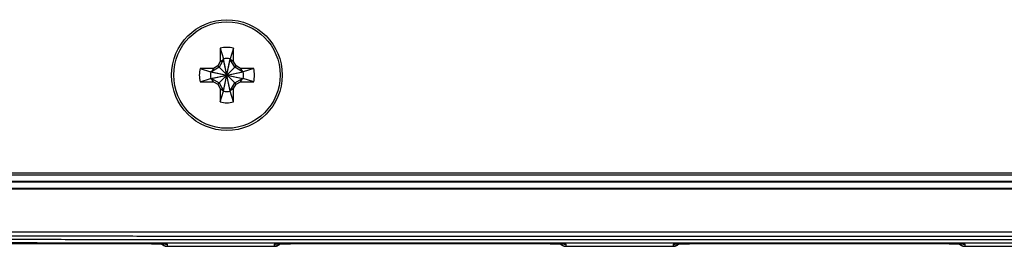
# Model space of a CAD drawing. Header units: inches. Extents: x 0 to 34, y 0 to 22.
# Tile 6 of 105: x 15.8 to 18.1, y 2 to 2.5. Entities that reach past the tile are written whole.
import ezdxf

# ---------------------------------------------------------------- set-up
doc = ezdxf.new("R2010")
doc.units = ezdxf.units.IN
doc.header["$LTSCALE"] = 1.87
doc.header["$MEASUREMENT"] = 0
doc.layers.get('0').update_dxf_attribs({"linetype": 'CONTINUOUS'})

msp = doc.modelspace()

# ---------------------------------------------------------------- linework, layer by layer
at = {"color": 7, "linetype": 'CONTINUOUS'}
for p, q in [((16.234, 2.4465), (16.2418, 2.4218)), ((16.234, 2.4465), (16.234, 2.4154)), ((16.2651, 2.4465), (16.2573, 2.4218)), ((16.2651, 2.4154), (16.2651, 2.4465)), ((16.234, 2.4154), (16.2282, 2.4053)), ((16.2418, 2.4203), (16.2313, 2.4022)), ((16.234, 2.4154), (16.2418, 2.4203)), ((16.2573, 2.3462), (16.2418, 2.4218)), ((16.2418, 2.4218), (16.2418, 2.4203)), ((16.2418, 2.3462), (16.2573, 2.4218)), ((16.2573, 2.3477), (16.2418, 2.4203)), ((16.2418, 2.3477), (16.2573, 2.4203)), ((16.2573, 2.4203), (16.2573, 2.4218)), ((16.2651, 2.4154), (16.2573, 2.4203)), ((16.2678, 2.4022), (16.2573, 2.4203)), ((16.2709, 2.4053), (16.2651, 2.4154)), ((16.2182, 2.3996), (16.1871, 2.3996)), ((16.1871, 2.3996), (16.2117, 2.3918)), ((16.2117, 2.3762), (16.2874, 2.3918)), ((16.2133, 2.3918), (16.2117, 2.3918)), ((16.2117, 2.3918), (16.2874, 2.3762)), ((16.2313, 2.4022), (16.2133, 2.3918)), ((16.2182, 2.3996), (16.2133, 2.3918)), ((16.2133, 2.3762), (16.2858, 2.3918)), ((16.2133, 2.3918), (16.2858, 2.3762)), ((16.2282, 2.4053), (16.2182, 2.3996)), ((16.2282, 2.4053), (16.2709, 2.3627)), ((16.2282, 2.3627), (16.2709, 2.4053)), ((16.2858, 2.3918), (16.2678, 2.4022)), ((16.2809, 2.3996), (16.2709, 2.4053)), ((16.312, 2.3996), (16.2809, 2.3996)), ((16.2809, 2.3996), (16.2858, 2.3918)), ((16.2874, 2.3918), (16.2858, 2.3918)), ((16.312, 2.3996), (16.2874, 2.3918)), ((16.1871, 2.3685), (16.2117, 2.3762)), ((16.1871, 2.3685), (16.2182, 2.3685)), ((16.2117, 2.3762), (16.2133, 2.3762)), ((16.2133, 2.3762), (16.2313, 2.3658)), ((16.2182, 2.3685), (16.2133, 2.3762)), ((16.2182, 2.3685), (16.2282, 2.3627)), ((16.2313, 2.3658), (16.2418, 2.3477)), ((16.2573, 2.3477), (16.2678, 2.3658)), ((16.2678, 2.3658), (16.2858, 2.3762)), ((16.2709, 2.3627), (16.2809, 2.3685)), ((16.2809, 2.3685), (16.2858, 2.3762)), ((16.2809, 2.3685), (16.312, 2.3685)), ((16.2858, 2.3762), (16.2874, 2.3762)), ((16.312, 2.3685), (16.2874, 2.3762)), ((16.2282, 2.3627), (16.234, 2.3526)), ((16.234, 2.3526), (16.2418, 2.3477)), ((16.234, 2.3526), (16.234, 2.3215)), ((16.234, 2.3215), (16.2418, 2.3462)), ((16.2418, 2.3477), (16.2418, 2.3462)), ((16.2651, 2.3526), (16.2573, 2.3477)), ((16.2573, 2.3462), (16.2573, 2.3477)), ((16.2651, 2.3215), (16.2573, 2.3462)), ((16.2651, 2.3526), (16.2709, 2.3627)), ((16.2651, 2.3215), (16.2651, 2.3526)), ((20.9923, 2.1511), (10.083, 2.1511)), ((20.9923, 2.1361), (10.083, 2.1361)), ((20.9724, 2.1558), (10.1026, 2.1558)), ((10.0821, 2.1352), (20.9932, 2.1352)), ((10.0821, 2.1202), (20.9932, 2.1202)), ((13.5712, 2.119), (20.7498, 2.119)), ((13.5702, 2.019), (20.7508, 2.019)), ((15.608, 1.9918), (15.9268, 1.9918)), ((15.9268, 1.9918), (15.9391, 1.9918)), ((15.9391, 1.9918), (15.9513, 1.9918)), ((15.9513, 1.9918), (15.9634, 1.9918)), ((15.9634, 1.9918), (15.9753, 1.9918)), ((15.9753, 1.9918), (15.987, 1.9917)), ((15.987, 1.9917), (15.9984, 1.9917)), ((15.9984, 1.9917), (16.0095, 1.9917)), ((16.0095, 1.9917), (16.0201, 1.9916)), ((16.0201, 1.9916), (16.0304, 1.9915)), ((16.0304, 1.9915), (16.0401, 1.9915)), ((16.0401, 1.9915), (16.0488, 1.9914)), ((16.0488, 1.9914), (16.0562, 1.9914)), ((16.0562, 1.9914), (16.0656, 1.9913)), ((16.0656, 1.9913), (16.0734, 1.9912)), ((16.0734, 1.9912), (16.0797, 1.9911)), ((16.0797, 1.9911), (16.0848, 1.991)), ((16.0848, 1.991), (16.0891, 1.991)), ((16.0891, 1.991), (16.0938, 1.9909)), ((16.0938, 1.9909), (16.0976, 1.9908)), ((16.0976, 1.9908), (16.1007, 1.9907)), ((16.1007, 1.9907), (16.1031, 1.9907)), ((16.1031, 1.9907), (16.105, 1.9906)), ((16.105, 1.9906), (16.1061, 1.9905)), ((16.1061, 1.9905), (16.1069, 1.9905)), ((16.1069, 1.9905), (16.1073, 1.9905)), ((16.1073, 1.9905), (16.1076, 1.9905)), ((16.1076, 1.9905), (16.1079, 1.9905)), ((16.1079, 1.9905), (16.1081, 1.9904)), ((16.111, 1.9852), (16.1109, 1.9902)), ((16.111, 1.9852), (16.36, 1.9852)), ((16.3601, 1.9902), (16.36, 1.9852)), ((16.3628, 1.9904), (16.3628, 1.9904)), ((16.3628, 1.9904), (16.3628, 1.9904)), ((16.3628, 1.9904), (16.3629, 1.9904)), ((16.3629, 1.9904), (16.363, 1.9905)), ((16.363, 1.9905), (16.3632, 1.9905)), ((16.3632, 1.9905), (16.3635, 1.9905)), ((16.3635, 1.9905), (16.364, 1.9905)), ((16.364, 1.9905), (16.3646, 1.9905)), ((16.3646, 1.9905), (16.3656, 1.9906)), ((16.3656, 1.9906), (16.3669, 1.9906)), ((16.3669, 1.9906), (16.3688, 1.9907)), ((16.3688, 1.9907), (16.3712, 1.9907)), ((16.3712, 1.9907), (16.374, 1.9908)), ((16.374, 1.9908), (16.3773, 1.9909)), ((16.3773, 1.9909), (16.3813, 1.9909)), ((16.3813, 1.9909), (16.3862, 1.991)), ((16.3862, 1.991), (16.3923, 1.9911)), ((16.3923, 1.9911), (16.3982, 1.9912)), ((16.3982, 1.9912), (16.4049, 1.9913)), ((16.4049, 1.9913), (16.4126, 1.9913)), ((16.4126, 1.9913), (16.4216, 1.9914)), ((16.4216, 1.9914), (16.4322, 1.9915)), ((16.4322, 1.9915), (16.4412, 1.9915)), ((16.4412, 1.9915), (16.4515, 1.9916)), ((16.4515, 1.9916), (16.4635, 1.9917)), ((16.4635, 1.9917), (16.4782, 1.9917)), ((16.4782, 1.9917), (16.4898, 1.9918)), ((16.4898, 1.9918), (16.5016, 1.9918)), ((16.5016, 1.9918), (16.5136, 1.9918)), ((16.5136, 1.9918), (16.5258, 1.9918)), ((16.5258, 1.9918), (16.538, 1.9918)), ((16.538, 1.9918), (16.8568, 1.9918)), ((16.8568, 1.9918), (16.8691, 1.9918)), ((16.8691, 1.9918), (16.8813, 1.9918)), ((16.8813, 1.9918), (16.8934, 1.9918)), ((16.8934, 1.9918), (16.9053, 1.9918)), ((16.9053, 1.9918), (16.917, 1.9917)), ((16.917, 1.9917), (16.9284, 1.9917)), ((16.9284, 1.9917), (16.9395, 1.9917)), ((16.9395, 1.9917), (16.9501, 1.9916)), ((16.9501, 1.9916), (16.9604, 1.9915)), ((16.9604, 1.9915), (16.9701, 1.9915)), ((16.9701, 1.9915), (16.9788, 1.9914)), ((16.9788, 1.9914), (16.9862, 1.9914)), ((16.9862, 1.9914), (16.9956, 1.9913)), ((16.9956, 1.9913), (17.0034, 1.9912)), ((17.0034, 1.9912), (17.0097, 1.9911)), ((17.0097, 1.9911), (17.0148, 1.991)), ((17.0148, 1.991), (17.0191, 1.991)), ((17.0191, 1.991), (17.0238, 1.9909)), ((17.0238, 1.9909), (17.0276, 1.9908)), ((17.0276, 1.9908), (17.0307, 1.9907)), ((17.0307, 1.9907), (17.0331, 1.9907)), ((17.0331, 1.9907), (17.035, 1.9906)), ((17.035, 1.9906), (17.0361, 1.9905)), ((17.0361, 1.9905), (17.0369, 1.9905)), ((17.0369, 1.9905), (17.0373, 1.9905)), ((17.0373, 1.9905), (17.0376, 1.9905)), ((17.0376, 1.9905), (17.0379, 1.9905)), ((17.0379, 1.9905), (17.0381, 1.9904)), ((17.041, 1.9852), (17.0409, 1.9902)), ((17.041, 1.9852), (17.29, 1.9852)), ((17.2901, 1.9902), (17.29, 1.9852)), ((17.2928, 1.9904), (17.2928, 1.9904)), ((17.2928, 1.9904), (17.2928, 1.9904)), ((17.2928, 1.9904), (17.2929, 1.9904)), ((17.2929, 1.9904), (17.293, 1.9905)), ((17.293, 1.9905), (17.2932, 1.9905)), ((17.2932, 1.9905), (17.2935, 1.9905)), ((17.2935, 1.9905), (17.294, 1.9905)), ((17.294, 1.9905), (17.2946, 1.9905)), ((17.2946, 1.9905), (17.2956, 1.9906)), ((17.2956, 1.9906), (17.2969, 1.9906)), ((17.2969, 1.9906), (17.2988, 1.9907)), ((17.2988, 1.9907), (17.3012, 1.9907)), ((17.3012, 1.9907), (17.304, 1.9908)), ((17.304, 1.9908), (17.3073, 1.9909)), ((17.3073, 1.9909), (17.3113, 1.9909)), ((17.3113, 1.9909), (17.3162, 1.991)), ((17.3162, 1.991), (17.3223, 1.9911)), ((17.3223, 1.9911), (17.3282, 1.9912)), ((17.3282, 1.9912), (17.3349, 1.9913)), ((17.3349, 1.9913), (17.3426, 1.9913)), ((17.3426, 1.9913), (17.3516, 1.9914)), ((17.3516, 1.9914), (17.3622, 1.9915)), ((17.3622, 1.9915), (17.3712, 1.9915)), ((17.3712, 1.9915), (17.3815, 1.9916)), ((17.3815, 1.9916), (17.3935, 1.9917)), ((17.3935, 1.9917), (17.4082, 1.9917)), ((17.4082, 1.9917), (17.4198, 1.9918)), ((17.4198, 1.9918), (17.4316, 1.9918)), ((17.4316, 1.9918), (17.4436, 1.9918)), ((17.4436, 1.9918), (17.4558, 1.9918)), ((17.4558, 1.9918), (17.468, 1.9918)), ((17.468, 1.9918), (17.7868, 1.9918)), ((17.7868, 1.9918), (17.7991, 1.9918)), ((17.7991, 1.9918), (17.8113, 1.9918)), ((17.8113, 1.9918), (17.8234, 1.9918)), ((17.8234, 1.9918), (17.8353, 1.9918)), ((17.8353, 1.9918), (17.847, 1.9917)), ((17.847, 1.9917), (17.8584, 1.9917)), ((17.8584, 1.9917), (17.8695, 1.9917)), ((17.8695, 1.9917), (17.8801, 1.9916)), ((17.8801, 1.9916), (17.8904, 1.9915)), ((17.8904, 1.9915), (17.9001, 1.9915)), ((17.9001, 1.9915), (17.9088, 1.9914)), ((17.9088, 1.9914), (17.9162, 1.9914)), ((17.9162, 1.9914), (17.9256, 1.9913)), ((17.9256, 1.9913), (17.9334, 1.9912)), ((17.9334, 1.9912), (17.9397, 1.9911)), ((17.9397, 1.9911), (17.9448, 1.991)), ((17.9448, 1.991), (17.9491, 1.991)), ((17.9491, 1.991), (17.9538, 1.9909)), ((17.9538, 1.9909), (17.9576, 1.9908)), ((17.9576, 1.9908), (17.9607, 1.9907)), ((17.9607, 1.9907), (17.9631, 1.9907)), ((17.9631, 1.9907), (17.965, 1.9906)), ((17.965, 1.9906), (17.9661, 1.9905)), ((17.9661, 1.9905), (17.9669, 1.9905)), ((17.9669, 1.9905), (17.9673, 1.9905)), ((17.9673, 1.9905), (17.9676, 1.9905)), ((17.9676, 1.9905), (17.9679, 1.9905)), ((17.9679, 1.9905), (17.9681, 1.9904)), ((17.971, 1.9852), (17.9709, 1.9902)), ((17.971, 1.9852), (18.22, 1.9852))]:
    msp.add_line(p, q, dxfattribs=at)
for points in [[(16.0971, 1.9908), (16.0972, 1.9907), (16.098, 1.99), (16.0989, 1.9892), (16.0998, 1.9886), (16.1007, 1.988), (16.1017, 1.9874), (16.1027, 1.9869), (16.1038, 1.9865), (16.1049, 1.9861), (16.1059, 1.9858), (16.107, 1.9856), (16.1082, 1.9854), (16.1093, 1.9852), (16.1104, 1.9852), (16.111, 1.9852)], [(16.1081, 1.9904), (16.1082, 1.9904), (16.1082, 1.9904)], [(16.36, 1.9852), (16.3606, 1.9852), (16.3617, 1.9852), (16.3628, 1.9854), (16.3639, 1.9856), (16.365, 1.9858), (16.3661, 1.9861), (16.3672, 1.9865), (16.3682, 1.9869), (16.3692, 1.9874), (16.3702, 1.988), (16.3712, 1.9886), (16.3721, 1.9892), (16.373, 1.99), (16.3738, 1.9907), (16.3739, 1.9908)], [(17.0271, 1.9908), (17.0272, 1.9907), (17.028, 1.99), (17.0289, 1.9892), (17.0298, 1.9886), (17.0307, 1.988), (17.0317, 1.9874), (17.0327, 1.9869), (17.0338, 1.9865), (17.0349, 1.9861), (17.0359, 1.9858), (17.037, 1.9856), (17.0382, 1.9854), (17.0393, 1.9852), (17.0404, 1.9852), (17.041, 1.9852)], [(17.0381, 1.9904), (17.0382, 1.9904), (17.0382, 1.9904)], [(17.29, 1.9852), (17.2906, 1.9852), (17.2917, 1.9852), (17.2928, 1.9854), (17.2939, 1.9856), (17.295, 1.9858), (17.2961, 1.9861), (17.2972, 1.9865), (17.2982, 1.9869), (17.2992, 1.9874), (17.3002, 1.988), (17.3012, 1.9886), (17.3021, 1.9892), (17.303, 1.99), (17.3038, 1.9907), (17.3039, 1.9908)], [(17.9571, 1.9908), (17.9572, 1.9907), (17.958, 1.99), (17.9589, 1.9892), (17.9598, 1.9886), (17.9607, 1.988), (17.9617, 1.9874), (17.9627, 1.9869), (17.9638, 1.9865), (17.9649, 1.9861), (17.9659, 1.9858), (17.967, 1.9856), (17.9682, 1.9854), (17.9693, 1.9852), (17.9704, 1.9852), (17.971, 1.9852)], [(17.9681, 1.9904), (17.9682, 1.9904), (17.9682, 1.9904)]]:
    msp.add_lwpolyline(points, dxfattribs=at)
for radius in [0.129, 0.124]:
    msp.add_circle((16.2496, 2.384), radius, dxfattribs=at)
for radius, start, end in [(0.0644, 76.0196, 103.9804), (0.0386, 78.3855, 101.6145), (0.0644, 166.0196, 193.9804), (0.0386, 168.3855, 191.6145), (0.0386, 348.3855, 11.6145), (0.0644, 346.0196, 13.9804), (0.0386, 258.3855, 281.6145), (0.0644, 256.0196, 283.9804)]:
    msp.add_arc((16.2496, 2.384), radius, start, end, dxfattribs=at)
for points, knots in [([(13.6184, 2.0038), (13.6671, 2.0037), (13.7646, 2.0036), (13.9109, 2.0033), (14.0574, 2.0031), (14.2041, 2.0029), (14.3509, 2.0028), (14.4979, 2.0026), (14.645, 2.0024), (14.7922, 2.0023), (14.9396, 2.0021), (15.0871, 2.002), (15.2347, 2.0018), (15.3825, 2.0017), (15.5303, 2.0016), (15.6782, 2.0015), (15.8262, 2.0014), (15.9743, 2.0013), (16.1224, 2.0013), (16.2706, 2.0012), (16.4188, 2.0011), (16.5671, 2.0011), (16.7154, 2.0011), (16.8638, 2.001), (17.0121, 2.001), (17.1605, 2.001), (17.3089, 2.001), (17.4572, 2.001), (17.6056, 2.0011), (17.7539, 2.0011), (17.9022, 2.0011), (18.0504, 2.0012), (18.1986, 2.0013), (18.3467, 2.0013), (18.4948, 2.0014), (18.6428, 2.0015), (18.7907, 2.0016), (18.9385, 2.0017), (19.0862, 2.0018), (19.2339, 2.002), (19.3814, 2.0021), (19.5288, 2.0023), (19.676, 2.0024), (19.8231, 2.0026), (19.9701, 2.0028), (20.1169, 2.0029), (20.2636, 2.0031), (20.4101, 2.0033), (20.5564, 2.0036), (20.6539, 2.0037), (20.7026, 2.0038)], [0, 0, 0, 0, 0.020628, 0.041282, 0.061961, 0.082664, 0.10339, 0.124137, 0.144905, 0.165691, 0.186496, 0.207318, 0.228157, 0.249011, 0.269878, 0.290758, 0.311649, 0.33255, 0.353461, 0.37438, 0.395306, 0.416238, 0.437174, 0.458114, 0.479056, 0.5, 0.520944, 0.541886, 0.562826, 0.583762, 0.604694, 0.62562, 0.646539, 0.66745, 0.688351, 0.709242, 0.730122, 0.750989, 0.771843, 0.792682, 0.813504, 0.834309, 0.855095, 0.875863, 0.89661, 0.917336, 0.938039, 0.958718, 0.979372, 1, 1, 1, 1]), ([(20.701, 2.0109), (20.6523, 2.0108), (20.5549, 2.0106), (20.4087, 2.0104), (20.2622, 2.0102), (20.1156, 2.01), (19.9689, 2.0098), (19.822, 2.0097), (19.6749, 2.0095), (19.5277, 2.0093), (19.3804, 2.0092), (19.2329, 2.009), (19.0854, 2.0089), (18.9377, 2.0088), (18.79, 2.0087), (18.6421, 2.0086), (18.4942, 2.0085), (18.3462, 2.0084), (18.1981, 2.0083), (18.05, 2.0083), (17.9018, 2.0082), (17.7536, 2.0082), (17.6054, 2.0082), (17.4571, 2.0081), (17.3088, 2.0081), (17.1605, 2.0081), (17.0122, 2.0081), (16.8639, 2.0081), (16.7156, 2.0082), (16.5674, 2.0082), (16.4192, 2.0082), (16.271, 2.0083), (16.1229, 2.0083), (15.9748, 2.0084), (15.8268, 2.0085), (15.6789, 2.0086), (15.531, 2.0087), (15.3833, 2.0088), (15.2356, 2.0089), (15.088, 2.009), (14.9406, 2.0092), (14.7933, 2.0093), (14.6461, 2.0095), (14.499, 2.0097), (14.3521, 2.0098), (14.2054, 2.01), (14.0588, 2.0102), (13.9123, 2.0104), (13.7661, 2.0106), (13.6686, 2.0108), (13.6199, 2.0109)], [0, 0, 0, 0, 0.020628, 0.041282, 0.061962, 0.082665, 0.103391, 0.124138, 0.144906, 0.165692, 0.186498, 0.20732, 0.228159, 0.249012, 0.269879, 0.290759, 0.31165, 0.332552, 0.353462, 0.374381, 0.395307, 0.416238, 0.437175, 0.458114, 0.479057, 0.5, 0.520943, 0.541886, 0.562826, 0.583762, 0.604693, 0.625619, 0.646538, 0.667448, 0.68835, 0.709241, 0.730121, 0.750988, 0.771842, 0.79268, 0.813503, 0.834308, 0.855095, 0.875862, 0.896609, 0.917335, 0.938038, 0.958718, 0.979372, 1, 1, 1, 1]), ([(13.6167, 1.9959), (13.6654, 1.9959), (13.7629, 1.9957), (13.9093, 1.9955), (14.0559, 1.9953), (14.2026, 1.9951), (14.3495, 1.9949), (14.4966, 1.9947), (14.6438, 1.9946), (14.7911, 1.9944), (14.9385, 1.9943), (15.0861, 1.9941), (15.2338, 1.994), (15.3816, 1.9939), (15.5295, 1.9938), (15.6775, 1.9937), (15.8256, 1.9936), (15.9737, 1.9935), (16.1219, 1.9934), (16.2702, 1.9933), (16.4185, 1.9933), (16.5668, 1.9933), (16.7152, 1.9932), (16.8636, 1.9932), (17.0121, 1.9932), (17.1605, 1.9932), (17.3089, 1.9932), (17.4574, 1.9932), (17.6058, 1.9932), (17.7542, 1.9933), (17.9025, 1.9933), (18.0508, 1.9933), (18.1991, 1.9934), (18.3473, 1.9935), (18.4954, 1.9936), (18.6435, 1.9937), (18.7915, 1.9938), (18.9394, 1.9939), (19.0872, 1.994), (19.2349, 1.9941), (19.3824, 1.9943), (19.5299, 1.9944), (19.6772, 1.9946), (19.8244, 1.9947), (19.9715, 1.9949), (20.1184, 1.9951), (20.2651, 1.9953), (20.4117, 1.9955), (20.558, 1.9957), (20.6556, 1.9959), (20.7043, 1.9959)], [0, 0, 0, 0, 0.020627, 0.041281, 0.061961, 0.082664, 0.103391, 0.124138, 0.144906, 0.165692, 0.186497, 0.20732, 0.228158, 0.249012, 0.269879, 0.290759, 0.31165, 0.332551, 0.353462, 0.374381, 0.395307, 0.416238, 0.437175, 0.458114, 0.479057, 0.5, 0.520943, 0.541886, 0.562826, 0.583762, 0.604693, 0.625619, 0.646538, 0.667449, 0.68835, 0.709241, 0.730121, 0.750988, 0.771842, 0.79268, 0.813503, 0.834308, 0.855094, 0.875862, 0.89661, 0.917336, 0.938039, 0.958719, 0.979373, 1, 1, 1, 1]), ([(16.1082, 1.9905), (16.1079, 1.9905), (16.1072, 1.9905), (16.1061, 1.9906), (16.1046, 1.9906), (16.103, 1.9907), (16.1011, 1.9907), (16.0991, 1.9908), (16.0969, 1.9908), (16.0946, 1.9909), (16.092, 1.9909), (16.0893, 1.991), (16.0864, 1.991), (16.0833, 1.9911), (16.0801, 1.9911), (16.0767, 1.9911), (16.0731, 1.9912), (16.0694, 1.9912), (16.0655, 1.9913), (16.0615, 1.9913), (16.0573, 1.9913), (16.053, 1.9914), (16.0486, 1.9914), (16.044, 1.9915), (16.0393, 1.9915), (16.0345, 1.9915), (16.0295, 1.9916), (16.0245, 1.9916), (16.0193, 1.9916), (16.0141, 1.9916), (16.0087, 1.9917), (16.0033, 1.9917), (15.9978, 1.9917), (15.9922, 1.9917), (15.9865, 1.9917), (15.9807, 1.9918), (15.9749, 1.9918), (15.969, 1.9918), (15.9631, 1.9918), (15.9572, 1.9918), (15.9512, 1.9918), (15.9452, 1.9918), (15.9391, 1.9918), (15.933, 1.9918), (15.927, 1.9918), (15.9229, 1.9918), (15.9209, 1.9918)], [0, 0, 0, 0, 0.004422, 0.011152, 0.018899, 0.027657, 0.037414, 0.048156, 0.059874, 0.07256, 0.086199, 0.100776, 0.116276, 0.132684, 0.149984, 0.168158, 0.187186, 0.207049, 0.227726, 0.249197, 0.27144, 0.294431, 0.318146, 0.342562, 0.367656, 0.393399, 0.419766, 0.446728, 0.474259, 0.502331, 0.530915, 0.559981, 0.589498, 0.619437, 0.649766, 0.68046, 0.711488, 0.742813, 0.774394, 0.806196, 0.8382, 0.870383, 0.902703, 0.935113, 0.967562, 1, 1, 1, 1]), ([(16.0971, 1.9908), (16.0973, 1.9906), (16.0978, 1.9901), (16.0986, 1.9894), (16.0995, 1.9888), (16.1004, 1.9882), (16.1014, 1.9876), (16.1024, 1.9871), (16.1034, 1.9867), (16.1044, 1.9863), (16.1055, 1.9859), (16.1066, 1.9857), (16.1077, 1.9854), (16.1088, 1.9853), (16.1096, 1.9852), (16.11, 1.9852), (16.1101, 1.9852)], [0, 0, 0, 0, 0.066389, 0.142775, 0.21916, 0.295546, 0.371932, 0.448318, 0.524705, 0.601091, 0.677478, 0.753864, 0.830251, 0.906638, 0.983024, 1, 1, 1, 1]), ([(16.1075, 1.9905), (16.1075, 1.9905), (16.1078, 1.9904), (16.108, 1.9904), (16.1082, 1.9904)], [0, 0, 0, 0, 0.056344, 1, 1, 1, 1]), ([(16.1109, 1.9902), (16.1109, 1.9902), (16.1107, 1.9903), (16.1104, 1.9903), (16.1099, 1.9904), (16.1093, 1.9904), (16.1087, 1.9904), (16.1083, 1.9905), (16.1082, 1.9905)], [0, 0, 0, 0, 0.041358, 0.151434, 0.332908, 0.586126, 0.910806, 1, 1, 1, 1]), ([(16.1082, 1.9904), (16.1084, 1.9904), (16.1089, 1.9903), (16.1098, 1.9902), (16.1105, 1.9902), (16.1109, 1.9902)], [0, 0, 0, 0, 0.177075, 0.588537, 1, 1, 1, 1]), ([(16.3628, 1.9905), (16.3627, 1.9905), (16.3623, 1.9904), (16.3617, 1.9904), (16.361, 1.9904), (16.3605, 1.9903), (16.3603, 1.9903), (16.3601, 1.9902), (16.3601, 1.9902)], [0, 0, 0, 0, 0.089743, 0.414244, 0.667318, 0.848678, 0.95867, 1, 1, 1, 1]), ([(16.3628, 1.9904), (16.3626, 1.9904), (16.3621, 1.9903), (16.3612, 1.9902), (16.3605, 1.9902), (16.3601, 1.9902)], [0, 0, 0, 0, 0.177426, 0.588713, 1, 1, 1, 1]), ([(16.3739, 1.9908), (16.3737, 1.9906), (16.3732, 1.9901), (16.3724, 1.9894), (16.3715, 1.9888), (16.3705, 1.9882), (16.3696, 1.9876), (16.3686, 1.9871), (16.3676, 1.9867), (16.3665, 1.9863), (16.3655, 1.9859), (16.3644, 1.9857), (16.3633, 1.9854), (16.3622, 1.9853), (16.3614, 1.9852), (16.3609, 1.9852), (16.3609, 1.9852)], [0, 0, 0, 0, 0.066395, 0.14278, 0.219166, 0.295551, 0.371937, 0.448322, 0.524708, 0.601094, 0.67748, 0.753866, 0.830252, 0.906638, 0.983024, 1, 1, 1, 1]), ([(16.5501, 1.9918), (16.5481, 1.9918), (16.544, 1.9918), (16.5379, 1.9918), (16.5319, 1.9918), (16.5258, 1.9918), (16.5198, 1.9918), (16.5138, 1.9918), (16.5078, 1.9918), (16.5019, 1.9918), (16.4961, 1.9918), (16.4902, 1.9918), (16.4845, 1.9917), (16.4788, 1.9917), (16.4732, 1.9917), (16.4677, 1.9917), (16.4622, 1.9917), (16.4569, 1.9916), (16.4516, 1.9916), (16.4465, 1.9916), (16.4414, 1.9916), (16.4365, 1.9915), (16.4317, 1.9915), (16.427, 1.9915), (16.4224, 1.9914), (16.418, 1.9914), (16.4136, 1.9913), (16.4095, 1.9913), (16.4055, 1.9913), (16.4016, 1.9912), (16.3979, 1.9912), (16.3943, 1.9911), (16.3909, 1.9911), (16.3877, 1.9911), (16.3846, 1.991), (16.3817, 1.991), (16.379, 1.9909), (16.3764, 1.9909), (16.374, 1.9908), (16.3718, 1.9908), (16.3698, 1.9907), (16.368, 1.9907), (16.3664, 1.9906), (16.3649, 1.9906), (16.3637, 1.9905), (16.363, 1.9905), (16.3628, 1.9905)], [0, 0, 0, 0, 0.032443, 0.064896, 0.097309, 0.129632, 0.161815, 0.193819, 0.225621, 0.257201, 0.288527, 0.319555, 0.350249, 0.380578, 0.410517, 0.440035, 0.4691, 0.497684, 0.525756, 0.553287, 0.580249, 0.606615, 0.632359, 0.657452, 0.681869, 0.705584, 0.728575, 0.750817, 0.772288, 0.792965, 0.812828, 0.831855, 0.850029, 0.867328, 0.883736, 0.899236, 0.913813, 0.927452, 0.940137, 0.951855, 0.962596, 0.972353, 0.98111, 0.988858, 0.995587, 1, 1, 1, 1]), ([(16.3634, 1.9905), (16.3634, 1.9905), (16.3632, 1.9904), (16.363, 1.9904), (16.3628, 1.9904)], [0, 0, 0, 0, 0.056549, 1, 1, 1, 1]), ([(17.0382, 1.9905), (17.0379, 1.9905), (17.0372, 1.9905), (17.0361, 1.9906), (17.0346, 1.9906), (17.033, 1.9907), (17.0311, 1.9907), (17.0291, 1.9908), (17.0269, 1.9908), (17.0246, 1.9909), (17.022, 1.9909), (17.0193, 1.991), (17.0164, 1.991), (17.0133, 1.9911), (17.0101, 1.9911), (17.0067, 1.9911), (17.0031, 1.9912), (16.9994, 1.9912), (16.9955, 1.9913), (16.9915, 1.9913), (16.9873, 1.9913), (16.983, 1.9914), (16.9786, 1.9914), (16.974, 1.9915), (16.9693, 1.9915), (16.9645, 1.9915), (16.9595, 1.9916), (16.9545, 1.9916), (16.9493, 1.9916), (16.9441, 1.9916), (16.9387, 1.9917), (16.9333, 1.9917), (16.9278, 1.9917), (16.9222, 1.9917), (16.9165, 1.9917), (16.9107, 1.9918), (16.9049, 1.9918), (16.899, 1.9918), (16.8931, 1.9918), (16.8872, 1.9918), (16.8812, 1.9918), (16.8752, 1.9918), (16.8691, 1.9918), (16.863, 1.9918), (16.857, 1.9918), (16.8529, 1.9918), (16.8509, 1.9918)], [0, 0, 0, 0, 0.004422, 0.011152, 0.018899, 0.027657, 0.037414, 0.048156, 0.059874, 0.07256, 0.086199, 0.100776, 0.116276, 0.132684, 0.149984, 0.168158, 0.187186, 0.207049, 0.227726, 0.249197, 0.27144, 0.294431, 0.318146, 0.342562, 0.367656, 0.393399, 0.419766, 0.446728, 0.474259, 0.502331, 0.530915, 0.559981, 0.589498, 0.619437, 0.649766, 0.68046, 0.711488, 0.742813, 0.774394, 0.806196, 0.8382, 0.870383, 0.902703, 0.935113, 0.967562, 1, 1, 1, 1]), ([(17.0271, 1.9908), (17.0273, 1.9906), (17.0278, 1.9901), (17.0286, 1.9894), (17.0295, 1.9888), (17.0304, 1.9882), (17.0314, 1.9876), (17.0324, 1.9871), (17.0334, 1.9867), (17.0344, 1.9863), (17.0355, 1.9859), (17.0366, 1.9857), (17.0377, 1.9854), (17.0388, 1.9853), (17.0396, 1.9852), (17.04, 1.9852), (17.0401, 1.9852)], [0, 0, 0, 0, 0.066389, 0.142775, 0.21916, 0.295546, 0.371932, 0.448318, 0.524705, 0.601091, 0.677478, 0.753864, 0.830251, 0.906638, 0.983024, 1, 1, 1, 1]), ([(17.0375, 1.9905), (17.0375, 1.9905), (17.0378, 1.9904), (17.038, 1.9904), (17.0382, 1.9904)], [0, 0, 0, 0, 0.056344, 1, 1, 1, 1]), ([(17.0409, 1.9902), (17.0409, 1.9902), (17.0407, 1.9903), (17.0404, 1.9903), (17.0399, 1.9904), (17.0393, 1.9904), (17.0387, 1.9904), (17.0383, 1.9905), (17.0382, 1.9905)], [0, 0, 0, 0, 0.041358, 0.151434, 0.332908, 0.586126, 0.910806, 1, 1, 1, 1]), ([(17.0382, 1.9904), (17.0384, 1.9904), (17.0389, 1.9903), (17.0398, 1.9902), (17.0405, 1.9902), (17.0409, 1.9902)], [0, 0, 0, 0, 0.177075, 0.588537, 1, 1, 1, 1]), ([(17.2928, 1.9905), (17.2927, 1.9905), (17.2923, 1.9904), (17.2917, 1.9904), (17.291, 1.9904), (17.2905, 1.9903), (17.2903, 1.9903), (17.2901, 1.9902), (17.2901, 1.9902)], [0, 0, 0, 0, 0.089743, 0.414244, 0.667318, 0.848678, 0.95867, 1, 1, 1, 1]), ([(17.2928, 1.9904), (17.2926, 1.9904), (17.2921, 1.9903), (17.2912, 1.9902), (17.2905, 1.9902), (17.2901, 1.9902)], [0, 0, 0, 0, 0.177426, 0.588713, 1, 1, 1, 1]), ([(17.3039, 1.9908), (17.3037, 1.9906), (17.3032, 1.9901), (17.3024, 1.9894), (17.3015, 1.9888), (17.3005, 1.9882), (17.2996, 1.9876), (17.2986, 1.9871), (17.2976, 1.9867), (17.2965, 1.9863), (17.2955, 1.9859), (17.2944, 1.9857), (17.2933, 1.9854), (17.2922, 1.9853), (17.2914, 1.9852), (17.2909, 1.9852), (17.2909, 1.9852)], [0, 0, 0, 0, 0.066395, 0.14278, 0.219166, 0.295551, 0.371937, 0.448322, 0.524708, 0.601094, 0.67748, 0.753866, 0.830252, 0.906638, 0.983024, 1, 1, 1, 1]), ([(17.4801, 1.9918), (17.4781, 1.9918), (17.474, 1.9918), (17.4679, 1.9918), (17.4619, 1.9918), (17.4558, 1.9918), (17.4498, 1.9918), (17.4438, 1.9918), (17.4378, 1.9918), (17.4319, 1.9918), (17.4261, 1.9918), (17.4202, 1.9918), (17.4145, 1.9917), (17.4088, 1.9917), (17.4032, 1.9917), (17.3977, 1.9917), (17.3922, 1.9917), (17.3869, 1.9916), (17.3816, 1.9916), (17.3765, 1.9916), (17.3714, 1.9916), (17.3665, 1.9915), (17.3617, 1.9915), (17.357, 1.9915), (17.3524, 1.9914), (17.348, 1.9914), (17.3436, 1.9913), (17.3395, 1.9913), (17.3355, 1.9913), (17.3316, 1.9912), (17.3279, 1.9912), (17.3243, 1.9911), (17.3209, 1.9911), (17.3177, 1.9911), (17.3146, 1.991), (17.3117, 1.991), (17.309, 1.9909), (17.3064, 1.9909), (17.304, 1.9908), (17.3018, 1.9908), (17.2998, 1.9907), (17.298, 1.9907), (17.2964, 1.9906), (17.2949, 1.9906), (17.2937, 1.9905), (17.293, 1.9905), (17.2928, 1.9905)], [0, 0, 0, 0, 0.032443, 0.064896, 0.097309, 0.129632, 0.161815, 0.193819, 0.225621, 0.257201, 0.288527, 0.319555, 0.350249, 0.380578, 0.410517, 0.440035, 0.4691, 0.497684, 0.525756, 0.553287, 0.580249, 0.606615, 0.632359, 0.657452, 0.681869, 0.705584, 0.728575, 0.750817, 0.772288, 0.792965, 0.812828, 0.831855, 0.850029, 0.867328, 0.883736, 0.899236, 0.913813, 0.927452, 0.940137, 0.951855, 0.962596, 0.972353, 0.98111, 0.988858, 0.995587, 1, 1, 1, 1]), ([(17.2934, 1.9905), (17.2934, 1.9905), (17.2932, 1.9904), (17.293, 1.9904), (17.2928, 1.9904)], [0, 0, 0, 0, 0.056549, 1, 1, 1, 1]), ([(17.9682, 1.9905), (17.9679, 1.9905), (17.9672, 1.9905), (17.9661, 1.9906), (17.9646, 1.9906), (17.963, 1.9907), (17.9611, 1.9907), (17.9591, 1.9908), (17.9569, 1.9908), (17.9546, 1.9909), (17.952, 1.9909), (17.9493, 1.991), (17.9464, 1.991), (17.9433, 1.9911), (17.9401, 1.9911), (17.9367, 1.9911), (17.9331, 1.9912), (17.9294, 1.9912), (17.9255, 1.9913), (17.9215, 1.9913), (17.9173, 1.9913), (17.913, 1.9914), (17.9086, 1.9914), (17.904, 1.9915), (17.8993, 1.9915), (17.8945, 1.9915), (17.8895, 1.9916), (17.8845, 1.9916), (17.8793, 1.9916), (17.8741, 1.9916), (17.8687, 1.9917), (17.8633, 1.9917), (17.8578, 1.9917), (17.8522, 1.9917), (17.8465, 1.9917), (17.8407, 1.9918), (17.8349, 1.9918), (17.829, 1.9918), (17.8231, 1.9918), (17.8172, 1.9918), (17.8112, 1.9918), (17.8052, 1.9918), (17.7991, 1.9918), (17.793, 1.9918), (17.787, 1.9918), (17.7829, 1.9918), (17.7809, 1.9918)], [0, 0, 0, 0, 0.004422, 0.011152, 0.018899, 0.027657, 0.037414, 0.048156, 0.059874, 0.07256, 0.086199, 0.100776, 0.116276, 0.132684, 0.149984, 0.168158, 0.187186, 0.207049, 0.227726, 0.249197, 0.27144, 0.294431, 0.318146, 0.342562, 0.367656, 0.393399, 0.419766, 0.446728, 0.474259, 0.502331, 0.530915, 0.559981, 0.589498, 0.619437, 0.649766, 0.68046, 0.711488, 0.742813, 0.774394, 0.806196, 0.8382, 0.870383, 0.902703, 0.935113, 0.967562, 1, 1, 1, 1]), ([(17.9571, 1.9908), (17.9573, 1.9906), (17.9578, 1.9901), (17.9586, 1.9894), (17.9595, 1.9888), (17.9604, 1.9882), (17.9614, 1.9876), (17.9624, 1.9871), (17.9634, 1.9867), (17.9644, 1.9863), (17.9655, 1.9859), (17.9666, 1.9857), (17.9677, 1.9854), (17.9688, 1.9853), (17.9696, 1.9852), (17.97, 1.9852), (17.9701, 1.9852)], [0, 0, 0, 0, 0.066389, 0.142775, 0.21916, 0.295546, 0.371932, 0.448318, 0.524705, 0.601091, 0.677478, 0.753864, 0.830251, 0.906638, 0.983024, 1, 1, 1, 1]), ([(17.9675, 1.9905), (17.9675, 1.9905), (17.9678, 1.9904), (17.968, 1.9904), (17.9682, 1.9904)], [0, 0, 0, 0, 0.056344, 1, 1, 1, 1]), ([(17.9709, 1.9902), (17.9709, 1.9902), (17.9707, 1.9903), (17.9704, 1.9903), (17.9699, 1.9904), (17.9693, 1.9904), (17.9687, 1.9904), (17.9683, 1.9905), (17.9682, 1.9905)], [0, 0, 0, 0, 0.041358, 0.151434, 0.332908, 0.586126, 0.910806, 1, 1, 1, 1]), ([(17.9682, 1.9904), (17.9684, 1.9904), (17.9689, 1.9903), (17.9698, 1.9902), (17.9705, 1.9902), (17.9709, 1.9902)], [0, 0, 0, 0, 0.177075, 0.588537, 1, 1, 1, 1])]:
    msp.add_open_spline(points, degree=3, knots=knots, dxfattribs=at)
for points in [[(16.1101, 1.9852), (16.1104, 1.9852), (16.1107, 1.9852), (16.111, 1.9852)], [(16.3609, 1.9852), (16.3606, 1.9852), (16.3603, 1.9852), (16.36, 1.9852)], [(17.0401, 1.9852), (17.0404, 1.9852), (17.0407, 1.9852), (17.041, 1.9852)], [(17.2909, 1.9852), (17.2906, 1.9852), (17.2903, 1.9852), (17.29, 1.9852)], [(17.9701, 1.9852), (17.9704, 1.9852), (17.9707, 1.9852), (17.971, 1.9852)]]:
    msp.add_open_spline(points, degree=3, dxfattribs=at)

doc.saveas('drawing.dxf')
